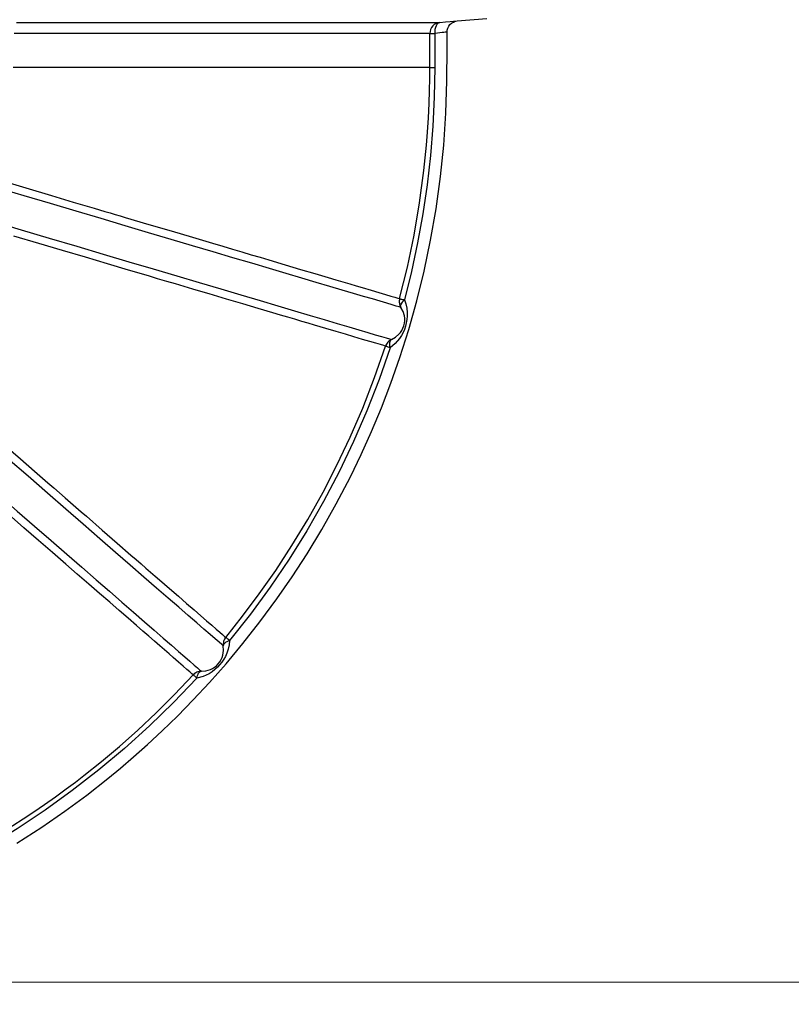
# Model space of a CAD drawing. Header units: millimetres. Extents: x 196 to 1773810, y -221320 to 153872.
# Tile 44 of 256: x 1115754 to 1116450, y -203410 to -202522. Entities that reach past the tile are written whole.
import ezdxf

# ---------------------------------------------------------------- set-up
doc = ezdxf.new("R2010")
doc.units = ezdxf.units.MM
doc.layers.get('Defpoints').update_dxf_attribs({"lineweight": 18})
doc.layers.add('00_Основной', color=163, linetype='Continuous', lineweight=40)
doc.layers.add('ТМ-размеры', color=25, linetype='Continuous', lineweight=20)
doc.styles.add('SFINKS', font='SFINKS.shx', dxfattribs={"width": 0.7, "oblique": 15})
doc.dimstyles.new('кира-50', dxfattribs={"dimtxt": 150, "dimasz": 40, "dimexe": 15, "dimexo": 0, "dimgap": 20, "dimtad": 1, "dimdec": 0, "dimrnd": 5, "dimdsep": 46, "dimtxsty": 'SFINKS', "dimblk1": 'OBLIQUE', "dimblk2": 'OBLIQUE', "dimsah": 1, "dimcen": 2.5, "dimclrd": 252, "dimclre": 252, "dimclrt": 252, "dimadec": 0, "dimazin": 0, "dimtfac": 1, "dimtdec": 0, "dimtofl": 0, "dimtmove": 0, "dimatfit": 3, "dimldrblk": 'OBLIQUE', "dimfxl": 15, "dimtfill": 1, "dimtolj": 1, "dimtzin": 0, "dimlwd": 20, "dimlwe": 20, "dimarcsym": 0})

# ---------------------------------------------------------------- blocks, each defined once
blk = doc.blocks.new('_Oblique')
at = {"color": 0, "linetype": 'ByBlock', "lineweight": -2}
blk.add_line((-0.5, -0.5), (0.5, 0.5), dxfattribs=at)
blk = doc.blocks.new('*D46')
at = {"layer": 'Defpoints', "color": 0, "linetype": 'ByBlock', "lineweight": 50, "transparency": 16777216}
for p in [(1115314.64, -194978.27), (1115314.64, -203390.23), (1116748.98, -203390.23)]:
    blk.add_point(p, dxfattribs=at)
at = {"layer": 'ТМ-размеры', "color": 252, "linetype": 'ByBlock', "lineweight": 20, "transparency": 16777216}
for p, q in [((1115314.64, -194978.27), (1116763.98, -194978.27)), ((1116748.98, -194978.27), (1116748.98, -203390.23)), ((1115314.64, -203390.23), (1116763.98, -203390.23))]:
    blk.add_line(p, q, dxfattribs=at)
at = {"layer": 'ТМ-размеры', "color": 252, "linetype": 'ByBlock', "lineweight": 20, "transparency": 16777216, "xscale": 40, "yscale": 40, "zscale": 40}
for p, rotation in [((1116748.98, -194978.27), 90), ((1116748.98, -203390.23), 270)]:
    blk.add_blockref('_Oblique', p, dxfattribs=dict(at, rotation=rotation))
at = {"layer": 'ТМ-размеры', "color": 252, "linetype": 'ByBlock', "transparency": 16777216, "insert": (1116653.98, -199184.25), "char_height": 150, "attachment_point": 5, "rotation": 90, "style": 'SFINKS', "bg_fill": 3, "box_fill_scale": 1.1, "bg_fill_color": 256, "bg_fill_true_color": 13158600, "bg_fill_transparency": 0}
blk.add_mtext('\\A1;8410', dxfattribs=at)

msp = doc.modelspace()

# ---------------------------------------------------------------- linework, layer by layer
at = {"layer": '00_Основной', "color": 252, "lineweight": 25, "ltscale": 10}
msp.add_line((1116148.63, -202523.15, 0.2), (1116175.51, -202520.81, 0.2), dxfattribs=at)
at = {"layer": '00_Основной', "color": 252, "lineweight": 25, "ltscale": 10, "elevation": 0.2}
for points in [[(1116133.25, -202524.45), (1116138.24, -202524.02), (1116142.38, -202523.68), (1116145.56, -202523.4), (1116147.7, -202523.23), (1116148.7, -202523.15), (1116148.63, -202523.15)], [(1116139.64, -202533.1), (1116139.8, -202531.38), (1116140.28, -202529.6), (1116141.11, -202527.89), (1116142.26, -202526.35), (1116143.7, -202525.06), (1116145.34, -202524.08), (1116147.06, -202523.44), (1116148.77, -202523.14)], [(1115751.16, -202524.45), (1115765.41, -202524.45), (1115779.48, -202524.45), (1115793.35, -202524.45), (1115807.01, -202524.45), (1115820.46, -202524.45), (1115833.7, -202524.45), (1115846.71, -202524.45), (1115859.49, -202524.45), (1115872.04, -202524.45), (1115884.34, -202524.45), (1115896.4, -202524.45), (1115908.23, -202524.45), (1115919.79, -202524.45), (1115931.09, -202524.45), (1115942.12, -202524.45), (1115952.89, -202524.45), (1115963.39, -202524.45), (1115973.61, -202524.45), (1115983.54, -202524.45), (1115993.2, -202524.45), (1116002.54, -202524.45), (1116011.61, -202524.45), (1116020.37, -202524.45), (1116028.82, -202524.45), (1116036.98, -202524.45), (1116044.83, -202524.45), (1116052.35, -202524.45), (1116059.57, -202524.45), (1116066.46, -202524.45), (1116073.04, -202524.45), (1116079.28, -202524.45), (1116085.2, -202524.45), (1116090.79, -202524.45), (1116096.05, -202524.45), (1116100.96, -202524.45), (1116105.55, -202524.45), (1116109.8, -202524.45), (1116113.69, -202524.45), (1116117.26, -202524.45), (1116120.48, -202524.45), (1116123.34, -202524.45), (1116125.87, -202524.45), (1116128.04, -202524.45), (1116129.88, -202524.45), (1116131.36, -202524.45), (1116132.47, -202524.45), (1116133.25, -202524.45)], [(1116133.25, -202524.45), (1116131.43, -202524.79), (1116129.7, -202525.45), (1116128.12, -202526.41), (1116126.76, -202527.66), (1116125.64, -202529.13), (1116124.81, -202530.78), (1116124.3, -202532.58), (1116124.13, -202534.41)], [(1116133.25, -202524.45), (1116132.23, -202524.73), (1116131.27, -202525.35), (1116130.41, -202526.3), (1116129.69, -202527.54), (1116129.13, -202529.03), (1116128.73, -202530.71), (1116128.55, -202532.53), (1116128.56, -202534.41)], [(1116124.13, -202534.41), (1116123.34, -202534.41), (1116122.2, -202534.41), (1116120.7, -202534.41), (1116118.84, -202534.41), (1116116.62, -202534.41), (1116114.06, -202534.41), (1116111.12, -202534.41), (1116107.85, -202534.41), (1116104.22, -202534.41), (1116100.23, -202534.41), (1116095.9, -202534.41), (1116091.22, -202534.41), (1116086.2, -202534.41), (1116080.84, -202534.41), (1116075.12, -202534.41), (1116069.08, -202534.41), (1116062.7, -202534.41), (1116056, -202534.41), (1116048.96, -202534.41), (1116041.6, -202534.41), (1116033.92, -202534.41), (1116025.9, -202534.41), (1116017.59, -202534.41), (1116008.96, -202534.41), (1116000.01, -202534.41), (1115990.77, -202534.41), (1115981.21, -202534.41), (1115971.38, -202534.41), (1115961.25, -202534.41), (1115950.83, -202534.41), (1115940.12, -202534.41), (1115929.14, -202534.41), (1115917.9, -202534.41), (1115906.37, -202534.41), (1115894.58, -202534.41), (1115882.55, -202534.41), (1115870.26, -202534.41), (1115857.73, -202534.41), (1115844.94, -202534.41), (1115831.93, -202534.41), (1115818.68, -202534.41), (1115805.22, -202534.41), (1115791.53, -202534.41), (1115777.63, -202534.41), (1115763.54, -202534.41), (1115749.23, -202534.41)], [(1115751.68, -203264.95), (1115774.15, -203250.4), (1115794.74, -203236.14), (1115814.59, -203221.49), (1115833.71, -203206.47), (1115845.01, -203197.15), (1115856.96, -203186.92), (1115869.5, -203175.77), (1115882.56, -203163.64), (1115896.39, -203150.19), (1115910.67, -203135.64), (1115925.32, -203119.92), (1115940.28, -203102.98), (1115955.46, -203084.8), (1115970.78, -203065.31), (1115986.15, -203044.47), (1115999.81, -203024.74), (1116013.36, -203003.88), (1116026.69, -202981.87), (1116039.76, -202958.67), (1116052.48, -202934.3), (1116062.14, -202914.31), (1116071.48, -202893.55), (1116080.44, -202872.06), (1116089, -202849.81), (1116097.05, -202826.82), (1116105.04, -202801.6), (1116112.36, -202775.56), (1116118.97, -202748.69), (1116124.78, -202721.02), (1116129.75, -202692.55), (1116133.78, -202663.34), (1116136.66, -202635.16), (1116138.61, -202606.38), (1116139.56, -202577.01), (1116139.64, -202547.39), (1116139.64, -202533.1)], [(1116124.13, -202565.25), (1116124.13, -202547.98), (1116124.13, -202534.41)], [(1116124.13, -202534.41), (1116124.24, -202534.41), (1116124.5, -202534.41), (1116124.88, -202534.41), (1116125.39, -202534.41), (1116126.02, -202534.41), (1116126.77, -202534.41), (1116127.62, -202534.41), (1116128.56, -202534.41)], [(1116139.64, -202533.1), (1116139.46, -202533.12), (1116138.89, -202533.2), (1116137.98, -202533.3), (1116136.69, -202533.45), (1116135.08, -202533.63), (1116133.18, -202533.86), (1116130.99, -202534.13), (1116128.56, -202534.41)], [(1116128.56, -202534.41), (1116128.56, -202549.82), (1116128.56, -202565.24)], [(1116124.13, -202565.25), (1116123.34, -202565.25), (1116122.2, -202565.25), (1116120.69, -202565.25), (1116118.82, -202565.25), (1116116.61, -202565.25), (1116114.03, -202565.25), (1116111.09, -202565.25), (1116107.8, -202565.25), (1116104.16, -202565.25), (1116100.17, -202565.25), (1116095.84, -202565.25), (1116091.14, -202565.25), (1116086.1, -202565.25), (1116080.72, -202565.25), (1116075.01, -202565.25), (1116068.96, -202565.25), (1116062.55, -202565.25), (1116055.83, -202565.25), (1116048.78, -202565.25), (1116041.4, -202565.25), (1116033.68, -202565.25), (1116025.66, -202565.25), (1116017.31, -202565.25), (1116008.66, -202565.25), (1115999.7, -202565.25), (1115990.43, -202565.25), (1115980.86, -202565.25), (1115971, -202565.25), (1115960.84, -202565.25), (1115950.4, -202565.25), (1115939.66, -202565.25), (1115928.65, -202565.25), (1115917.38, -202565.25), (1115905.82, -202565.25), (1115894.01, -202565.25), (1115881.94, -202565.25), (1115869.62, -202565.25), (1115857.05, -202565.25), (1115844.25, -202565.25), (1115831.2, -202565.25), (1115817.92, -202565.25), (1115804.43, -202565.25), (1115790.71, -202565.25), (1115776.79, -202565.25), (1115762.65, -202565.25), (1115748.31, -202565.25)], [(1116096.86, -202773.63), (1116103.87, -202745.26), (1116109.88, -202716.46), (1116114.89, -202687.27), (1116118.8, -202658.08), (1116120.02, -202646.63), (1116121.11, -202635.05), (1116122.04, -202623.34), (1116122.86, -202610.49), (1116123.48, -202597.61), (1116123.88, -202585.78), (1116124.08, -202574.98), (1116124.13, -202565.25)], [(1116128.56, -202565.24), (1116128.12, -202591.72), (1116126.84, -202618.16), (1116124.68, -202644.56), (1116121.68, -202670.88), (1116117.81, -202697.08), (1116113.1, -202723.16), (1116107.52, -202749.05), (1116101.13, -202774.76)], [(1116124.13, -202565.25), (1116124.24, -202565.25), (1116124.5, -202565.24), (1116124.88, -202565.24), (1116125.39, -202565.24), (1116126.02, -202565.24), (1116126.77, -202565.24), (1116127.62, -202565.24), (1116128.56, -202565.24)], [(1116098.08, -202781.58), (1116096.49, -202781.1), (1116093.82, -202780.31), (1116090.05, -202779.2), (1116085.21, -202777.77), (1116079.28, -202776.01), (1116072.29, -202773.94), (1116064.24, -202771.56), (1116055.14, -202768.86), (1116045.02, -202765.86), (1116033.88, -202762.56), (1116021.71, -202758.96), (1116008.58, -202755.06), (1115994.46, -202750.89), (1115979.41, -202746.43), (1115963.42, -202741.69), (1115946.54, -202736.69), (1115928.76, -202731.43), (1115910.14, -202725.91), (1115890.68, -202720.14), (1115870.41, -202714.14), (1115849.39, -202707.9), (1115827.6, -202701.46), (1115805.11, -202694.79), (1115781.92, -202687.92), (1115758.1, -202680.87), (1115733.65, -202673.63)], [(1115735.28, -202666.53), (1115759.6, -202673.73), (1115782.88, -202680.63), (1115802.54, -202686.44), (1115821.39, -202692.03), (1115826.2, -202693.46), (1115830.96, -202694.87), (1115835.66, -202696.26), (1115840.32, -202697.65), (1115844.9, -202699), (1115849.44, -202700.36), (1115870.61, -202706.62), (1115890.79, -202712.59), (1115909.95, -202718.26), (1115928.13, -202723.65), (1115937.26, -202726.35), (1115946.1, -202728.97), (1115954.67, -202731.51), (1115962.98, -202733.98), (1115971.01, -202736.35), (1115978.79, -202738.66), (1115993.69, -202743.07), (1116007.57, -202747.19), (1116020.44, -202751), (1116032.3, -202754.5), (1116039.22, -202756.56), (1116045.76, -202758.5), (1116051.88, -202760.32), (1116057.62, -202762.01), (1116062.96, -202763.6), (1116071.09, -202766), (1116078.12, -202768.08), (1116084.04, -202769.84), (1116088.88, -202771.26), (1116092.62, -202772.38), (1116095.27, -202773.17), (1116096.86, -202773.63)], [(1115729.26, -202703.81), (1115755.44, -202711.56), (1115780.89, -202719.1), (1115805.57, -202726.4), (1115829.45, -202733.49), (1115852.49, -202740.3), (1115874.65, -202746.87), (1115895.88, -202753.16), (1115916.16, -202759.17), (1115935.45, -202764.89), (1115953.74, -202770.3), (1115970.97, -202775.4), (1115987.13, -202780.2), (1116002.18, -202784.66), (1116016.12, -202788.78), (1116028.91, -202792.56), (1116040.52, -202796), (1116050.95, -202799.09), (1116060.16, -202801.83), (1116068.17, -202804.2), (1116074.94, -202806.2), (1116080.47, -202807.84), (1116084.75, -202809.11), (1116087.75, -202810), (1116089.5, -202810.52)], [(1116084.16, -202816.5), (1116082.46, -202816.01), (1116079.56, -202815.14), (1116075.42, -202813.91), (1116070.07, -202812.32), (1116063.47, -202810.37), (1116055.64, -202808.04), (1116048.09, -202805.81), (1116039.66, -202803.31), (1116030.35, -202800.56), (1116020.15, -202797.54), (1116014.46, -202795.86), (1116008.52, -202794.1), (1116002.34, -202792.28), (1115995.93, -202790.37), (1115989.26, -202788.41), (1115982.36, -202786.36), (1115969.29, -202782.48), (1115955.38, -202778.36), (1115940.62, -202773.99), (1115924.98, -202769.36), (1115917.68, -202767.2), (1115910.22, -202764.98), (1115902.57, -202762.73), (1115894.76, -202760.41), (1115886.77, -202758.04), (1115878.6, -202755.62), (1115870.26, -202753.15), (1115852.24, -202747.81), (1115833.34, -202742.21), (1115813.54, -202736.35), (1115792.87, -202730.23), (1115771.28, -202723.84), (1115748.8, -202717.17)], [(1116101.13, -202774.76), (1116102.44, -202778.4), (1116103.29, -202782.23), (1116103.66, -202786.21), (1116103.66, -202789.31), (1116103.39, -202792.32), (1116102.85, -202795.51), (1116102.09, -202798.53), (1116101.14, -202801.32), (1116099.94, -202804.13), (1116098.48, -202806.91), (1116096.71, -202809.67), (1116092.88, -202814.23), (1116088.36, -202817.89)], [(1116096.86, -202773.63), (1116096.64, -202774.64), (1116096.53, -202775.67), (1116096.53, -202776.71), (1116096.63, -202777.73), (1116096.84, -202778.74), (1116097.15, -202779.73), (1116097.57, -202780.67), (1116098.08, -202781.58)], [(1116096.86, -202773.63), (1116096.95, -202773.66), (1116097.19, -202773.72), (1116097.57, -202773.82), (1116098.07, -202773.96), (1116098.68, -202774.11), (1116099.4, -202774.31), (1116100.21, -202774.52), (1116101.13, -202774.76)], [(1116098.08, -202781.58), (1116097.84, -202780.96), (1116097.78, -202780.24), (1116097.93, -202779.44), (1116098.24, -202778.56), (1116098.73, -202777.64), (1116099.38, -202776.68), (1116100.18, -202775.72), (1116101.13, -202774.76)], [(1116089.5, -202810.52), (1116093.13, -202808.49), (1116096.25, -202805.78), (1116097.62, -202804.16), (1116098.83, -202802.34), (1116099.86, -202800.33), (1116100.66, -202798.12), (1116101.2, -202795.83), (1116101.44, -202793.56), (1116101.43, -202791.36), (1116101.16, -202789.26), (1116100.02, -202785.25), (1116098.08, -202781.58)], [(1116089.5, -202810.52), (1116088.58, -202810.99), (1116087.72, -202811.57), (1116086.92, -202812.21), (1116086.2, -202812.95), (1116085.55, -202813.75), (1116084.99, -202814.63), (1116084.52, -202815.54), (1116084.16, -202816.5)], [(1116088.36, -202817.89), (1116088.09, -202816.58), (1116087.94, -202815.33), (1116087.91, -202814.18), (1116087.99, -202813.13), (1116088.2, -202812.23), (1116088.54, -202811.48), (1116088.97, -202810.9), (1116089.5, -202810.52)], [(1115940.01, -203079.24), (1115955.21, -203060.16), (1115970.29, -203040.01), (1115985.16, -203018.77), (1115999.76, -202996.4), (1116013.99, -202972.91), (1116027.78, -202948.27), (1116040.31, -202923.97), (1116052.29, -202898.64), (1116063.64, -202872.3), (1116074.29, -202844.91), (1116084.16, -202816.5)], [(1116088.36, -202817.89), (1116078.41, -202846.52), (1116067.42, -202874.76), (1116055.37, -202902.56), (1116042.3, -202929.9), (1116028.22, -202956.74), (1116013.15, -202983.03), (1115997.12, -203008.74), (1115980.13, -203033.84), (1115962.22, -203058.28), (1115943.42, -203082.06)], [(1116088.36, -202817.89), (1116087.46, -202817.59), (1116086.65, -202817.32), (1116085.95, -202817.1), (1116085.34, -202816.9), (1116084.86, -202816.74), (1116084.49, -202816.62), (1116084.25, -202816.55), (1116084.16, -202816.5)], [(1115937.82, -203086.98), (1115936.41, -203085.74), (1115933.96, -203083.61), (1115930.46, -203080.56), (1115925.93, -203076.64), (1115920.38, -203071.81), (1115913.82, -203066.1), (1115906.26, -203059.52), (1115897.69, -203052.09), (1115888.16, -203043.81), (1115877.68, -203034.69), (1115866.25, -203024.75), (1115853.9, -203014.03), (1115840.65, -203002.5), (1115826.53, -202990.22), (1115811.54, -202977.2), (1115795.74, -202963.46), (1115779.12, -202949.02), (1115761.73, -202933.9), (1115743.61, -202918.14), (1115724.77, -202901.78)], [(1115741.61, -202906.77), (1115754.8, -202918.24), (1115767.47, -202929.25), (1115779.6, -202939.79), (1115784.86, -202944.38), (1115790.02, -202948.86), (1115795.09, -202953.26), (1115800.04, -202957.57), (1115804.88, -202961.79), (1115809.64, -202965.91), (1115814.28, -202969.94), (1115828.64, -202982.43), (1115842.05, -202994.09), (1115854.51, -203004.91), (1115859.14, -203008.95), (1115863.64, -203012.86), (1115867.99, -203016.64), (1115872.2, -203020.31), (1115876.28, -203023.85), (1115880.24, -203027.28), (1115889.17, -203035.04), (1115897.34, -203042.15), (1115904.76, -203048.62), (1115911.46, -203054.43), (1115917.44, -203059.64), (1115922.72, -203064.22), (1115927.38, -203068.27), (1115931.32, -203071.7), (1115934.55, -203074.5), (1115937.09, -203076.71), (1115938.91, -203078.29), (1115940.01, -203079.24)], [(1115735.74, -202951.3), (1115751.95, -202965.39), (1115767.53, -202978.94), (1115782.44, -202991.9), (1115796.67, -203004.26), (1115810.2, -203016.02), (1115823, -203027.15), (1115835.05, -203037.64), (1115846.35, -203047.46), (1115856.88, -203056.6), (1115866.62, -203065.07), (1115875.55, -203072.83), (1115883.66, -203079.88), (1115890.94, -203086.22), (1115897.39, -203091.82), (1115903, -203096.69), (1115907.74, -203100.81), (1115911.62, -203104.18), (1115914.62, -203106.81), (1115916.77, -203108.66), (1115918.02, -203109.76)], [(1115910.67, -203112.99), (1115909.53, -203112), (1115907.64, -203110.36), (1115905, -203108.06), (1115901.6, -203105.12), (1115897.42, -203101.48), (1115892.54, -203097.24), (1115888.87, -203094.04), (1115884.85, -203090.55), (1115880.49, -203086.76), (1115875.78, -203082.66), (1115870.71, -203078.26), (1115865.28, -203073.54), (1115859.48, -203068.5), (1115852, -203061.99), (1115843.98, -203055.02), (1115835.39, -203047.56), (1115826.22, -203039.58), (1115816.47, -203031.1), (1115806.1, -203022.1), (1115795.72, -203013.07), (1115783.86, -203002.75), (1115771.27, -202991.82), (1115757.98, -202980.25), (1115743.94, -202968.06)], [(1115943.42, -203082.06), (1115943.11, -203085.91), (1115942.3, -203089.74), (1115940.98, -203093.52), (1115939.68, -203096.34), (1115938.2, -203098.96), (1115936.4, -203101.64), (1115934.45, -203104.07), (1115932.43, -203106.23), (1115930.17, -203108.28), (1115927.69, -203110.21), (1115924.94, -203111.99), (1115919.55, -203114.54), (1115913.92, -203115.98)], [(1115940.01, -203079.24), (1115939.39, -203080.07), (1115938.87, -203080.97), (1115938.44, -203081.9), (1115938.1, -203082.88), (1115937.88, -203083.89), (1115937.75, -203084.92), (1115937.74, -203085.95), (1115937.82, -203086.98)], [(1115943.42, -203082.06), (1115942.18, -203082.52), (1115941.04, -203083.08), (1115940.05, -203083.67), (1115939.23, -203084.3), (1115938.58, -203084.96), (1115938.12, -203085.64), (1115937.88, -203086.32), (1115937.82, -203086.98)], [(1115943.42, -203082.06), (1115942.7, -203081.45), (1115942.04, -203080.92), (1115941.46, -203080.45), (1115940.98, -203080.04), (1115940.59, -203079.72), (1115940.29, -203079.47), (1115940.09, -203079.32), (1115940.01, -203079.24)], [(1115918.02, -203109.76), (1115922.16, -203109.42), (1115926.12, -203108.25), (1115928.04, -203107.33), (1115929.9, -203106.19), (1115931.67, -203104.77), (1115933.32, -203103.11), (1115934.76, -203101.25), (1115935.93, -203099.27), (1115936.82, -203097.27), (1115937.46, -203095.24), (1115938.06, -203091.13), (1115937.82, -203086.98)], [(1115670.54, -203292.3), (1115684.99, -203285.05), (1115699.99, -203277.13), (1115715.52, -203268.51), (1115731.52, -203259.15), (1115747.96, -203248.99), (1115757.38, -203242.94), (1115766.91, -203236.6), (1115776.56, -203230), (1115786.32, -203223.11), (1115796.18, -203215.93), (1115804.39, -203209.78), (1115811.94, -203203.96), (1115827.91, -203191.21), (1115844.14, -203177.55), (1115860.59, -203162.93), (1115877.2, -203147.31), (1115893.91, -203130.68), (1115910.67, -203112.99)], [(1115913.92, -203115.98), (1115893, -203137.91), (1115871.29, -203159.05), (1115848.8, -203179.36), (1115825.57, -203198.81), (1115801.62, -203217.4), (1115777.01, -203235.08), (1115751.75, -203251.83), (1115725.89, -203267.62), (1115699.46, -203282.45), (1115672.49, -203296.26)], [(1115918.02, -203109.76), (1115917, -203109.82), (1115915.98, -203109.97), (1115914.98, -203110.24), (1115914, -203110.6), (1115913.08, -203111.07), (1115912.21, -203111.62), (1115911.41, -203112.27), (1115910.67, -203112.99)], [(1115913.92, -203115.98), (1115913.23, -203115.35), (1115912.6, -203114.78), (1115912.06, -203114.27), (1115911.59, -203113.84), (1115911.21, -203113.5), (1115910.94, -203113.24), (1115910.76, -203113.07), (1115910.67, -203112.99)], [(1115913.92, -203115.98), (1115914.23, -203114.68), (1115914.61, -203113.48), (1115915.06, -203112.42), (1115915.57, -203111.52), (1115916.13, -203110.79), (1115916.74, -203110.24), (1115917.38, -203109.9), (1115918.02, -203109.76)]]:
    msp.add_lwpolyline(points, dxfattribs=at)

# ---------------------------------------------------------------- next in the draw order: dimensions: what is measured, and where the dimension line sits
at = {"layer": 'ТМ-размеры', "color": 3, "linetype": 'ByBlock'}
dim = msp.add_linear_dim(base=(1116748.98, -203390.23, 0.2), p1=(1115314.64, -194978.27, 0.2), p2=(1115314.64, -203390.23, 0.2), angle=90, dimstyle='кира-50', dxfattribs=at)
dim.commit()
dim.dimension.update_dxf_attribs({"geometry": '*D46', "text_midpoint": (1116653.98, -199184.25, 0.2)})

doc.saveas('drawing.dxf')
